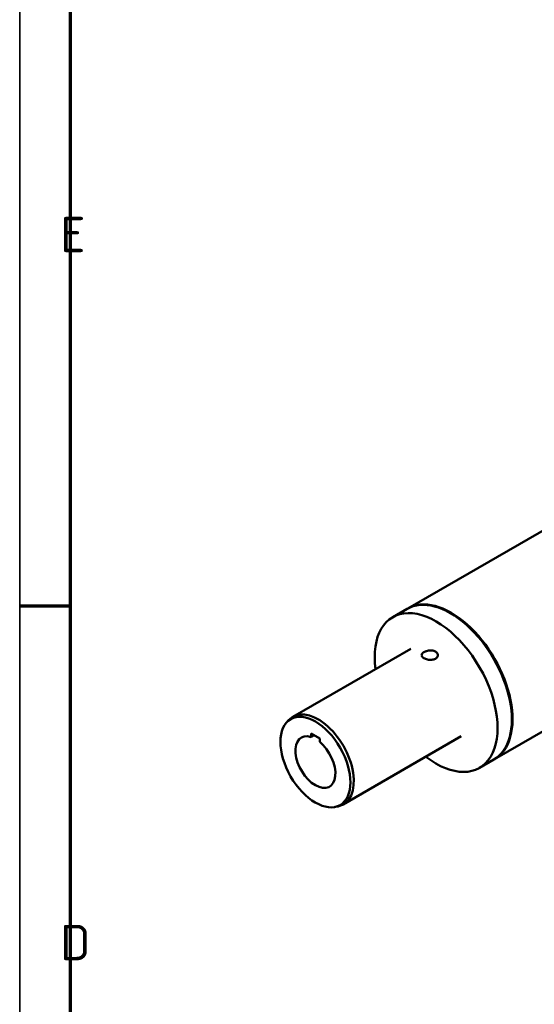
# Model space of a CAD drawing. Header units: millimetres. Extents: x 12 to 1472, y 12 to 1039.
# Tile 3 of 11: x 12 to 140, y 602 to 845. Entities that reach past the tile are written whole.
import ezdxf

# ---------------------------------------------------------------- set-up
doc = ezdxf.new("R2010")
doc.units = ezdxf.units.MM
doc.header["$LTSCALE"] = 2.5
doc.layers.get('0').update_dxf_attribs({"lineweight": 25})
for name, color, linetype, lineweight in [('Bemaßung (ISO)', 7, 'Continuous', 25), ('Rahmen (ISO)', 7, 'Continuous', 70), ('Sichtbar (ISO)', 7, 'Continuous', 50), ('Symbol (ISO)', 7, 'Continuous', 25)]:
    doc.layers.add(name, color=color, linetype=linetype, lineweight=lineweight)
doc.styles.add('Notiztext (DIN)', font='isocpeur.ttf')
doc.dimstyles.new('Standard (DIN)', dxfattribs={"dimscale": 2.5, "dimtxt": 3.5, "dimasz": 2.5, "dimexe": 3.175, "dimexo": 0.8, "dimgap": 0.8, "dimtad": 1, "dimdec": 3, "dimrnd": 1e-08, "dimtxsty": 'Notiztext (DIN)', "dimcen": 0.09, "dimdle": 10, "dimclrd": 256, "dimclre": 256, "dimclrt": 256, "dimazin": 2, "dimtfac": 0.571429, "dimtdec": 3, "dimtmove": 0, "dimatfit": 3, "dimfxl": 1, "dimtolj": 1, "dimlwd": -1, "dimlwe": -1, "dimarcsym": 0})

# ---------------------------------------------------------------- blocks, each defined once
blk = doc.blocks.new('Ränder Hagen+Goebel Rahmen')
at = {"layer": 'Rahmen (ISO)', "linetype": 'Continuous', "lineweight": 35}
blk.add_line((5, 415), (5, 5), dxfattribs=at)
at = {"layer": 'Rahmen (ISO)'}
for p, q in [((10, 410), (10, 10)), ((10, 280), (5, 280))]:
    blk.add_line(p, q, dxfattribs=at)
at = {"layer": 'Symbol (ISO)', "char_height": 3.5, "attachment_point": 7, "style": 'Notiztext (DIN)'}
for s, insert in [('E', (9, 315)), ('D', (9, 245))]:
    blk.add_mtext(s, dxfattribs=dict(at, insert=insert))
blk = doc.blocks.new('*D24')
at = {"layer": 'Bemaßung (ISO)'}
for p, q in [((1073.03, 633.6), (1073.03, 260.27)), ((125.73, 436.1), (125.73, 260.27)), ((131.98, 268.2), (1066.78, 268.2))]:
    blk.add_line(p, q, dxfattribs=at)
for points in [[(131.98, 269.25), (131.98, 267.16), (125.73, 268.2)], [(1066.78, 269.25), (1066.78, 267.16), (1073.03, 268.2)]]:
    blk.add_solid(points, dxfattribs=at)
at = {"layer": 'Defpoints', "color": 0}
for p in [(1073.03, 635.6), (125.73, 438.1), (1073.03, 268.2)]:
    blk.add_point(p, dxfattribs=at)
at = {"layer": 'Bemaßung (ISO)', "insert": (568.61, 278.96), "char_height": 8.75, "attachment_point": 1, "style": 'Notiztext (DIN)'}
blk.add_mtext('\\A1;ca. 947', dxfattribs=at)

msp = doc.modelspace()

# ---------------------------------------------------------------- linework, layer by layer
at = {"layer": 'Sichtbar (ISO)'}
for p, q in [((146.5532, 721.3407), (108.5462, 699.454)), ((104.8339, 697.3162), (108.3694, 699.3522)), ((80.1096, 672.6928), (109.3251, 689.5169)), ((168.0115, 684.0776), (130.0045, 662.1909)), ((78.5208, 671.2324), (79.0343, 671.8113)), ((84.6271, 668.5092), (86.7484, 667.2876)), ((84.6271, 667.6813), (84.6271, 668.5092)), ((85.3459, 668.0952), (84.6271, 667.6813)), ((86.7484, 667.2876), (86.7484, 666.4597)), ((92.5854, 651.0283), (121.8009, 667.8524)), ((126.2922, 660.0531), (129.8278, 662.0891)), ((90.5248, 650.3871), (91.2832, 650.5407))]:
    msp.add_line(p, q, dxfattribs=at)
at = {"layer": 'Sichtbar (ISO)', "flags": 128}
for points in [[(112.5578, 687.1734), (112.389, 687.2821), (112.2423, 687.4014), (112.124, 687.5282), (112.0393, 687.6595), (111.9888, 687.792), (111.9721, 687.9222), (111.9888, 688.0524), (112.0393, 688.1848), (112.1241, 688.316), (112.2423, 688.4426), (112.389, 688.5618), (112.5578, 688.6705), (112.7505, 688.77), (112.9689, 688.8611), (113.2073, 688.9398), (113.4593, 689.0025), (113.7171, 689.0476), (113.972, 689.0739), (114.227, 689.0809), (114.4848, 689.0677), (114.7368, 689.0328), (114.9752, 688.9752), (115.1936, 688.8972), (115.3863, 688.8022)], [(115.3863, 688.8022), (115.5551, 688.689), (115.7018, 688.5567), (115.8201, 688.409), (115.9048, 688.25), (115.9553, 688.0856), (115.9721, 687.9222), (115.9553, 687.7587), (115.9048, 687.5943), (115.8201, 687.4352), (115.7018, 687.2873), (115.5551, 687.155), (115.3863, 687.0417), (115.1936, 686.9468), (114.9752, 686.8689), (114.7368, 686.8114), (114.4848, 686.7765), (114.227, 686.7634), (113.9721, 686.7705), (113.7171, 686.7967), (113.4593, 686.8417), (113.2073, 686.9044), (112.9689, 686.983), (112.7505, 687.0739), (112.5578, 687.1734)]]:
    msp.add_lwpolyline(points, dxfattribs=at)
at = {"layer": 'Sichtbar (ISO)'}
for centre, major_axis, start_param, end_param in [((119.0986, 680.7206), (-10.7292, 18.6315), 3.14159265, 6.28318531), ((119.2754, 680.8224), (10.7292, -18.6315), 6.2749789, 9.43298437), ((115.563, 678.6846), (-10.7292, 18.6315), 2.19123895, 7.23353901), ((86.3475, 661.8605), (-6.2379, 10.8323), 2.95059886, 6.4741791), ((85.6878, 661.4806), (3.4932, -6.0661), 2.5740887, 8.42535301)]:
    msp.add_ellipse(centre, major_axis=major_axis, ratio=0.57809312, start_param=start_param, end_param=end_param, dxfattribs=at)
msp.add_ellipse((85.6878, 661.4806), major_axis=(-6.1131, 10.6156), ratio=0.57809312, dxfattribs=at)

# ---------------------------------------------------------------- block references
at = {"xscale": 2.5, "yscale": 2.5, "zscale": 2.5}
msp.add_blockref('Ränder Hagen+Goebel Rahmen', (0, 0), dxfattribs=at)

# ---------------------------------------------------------------- dimensions: what is measured, and where the dimension line sits
at = {"layer": 'Bemaßung (ISO)'}
dim = msp.add_linear_dim(base=(1073.0334, 268.2037), p1=(125.7334, 438.1041), p2=(1073.0334, 635.6041), angle=180, text='ca. <>', dimstyle='Standard (DIN)', override={"dimdec": 0, "dimtp": 0, "dimtm": 0, "dimtdec": 0, "dimatfit": 2}, dxfattribs=at)
dim.commit()
dim.dimension.update_dxf_attribs({"geometry": '*D24', "text_midpoint": (586.9899, 268.2037), "dimtype": 160})

doc.saveas('drawing.dxf')
